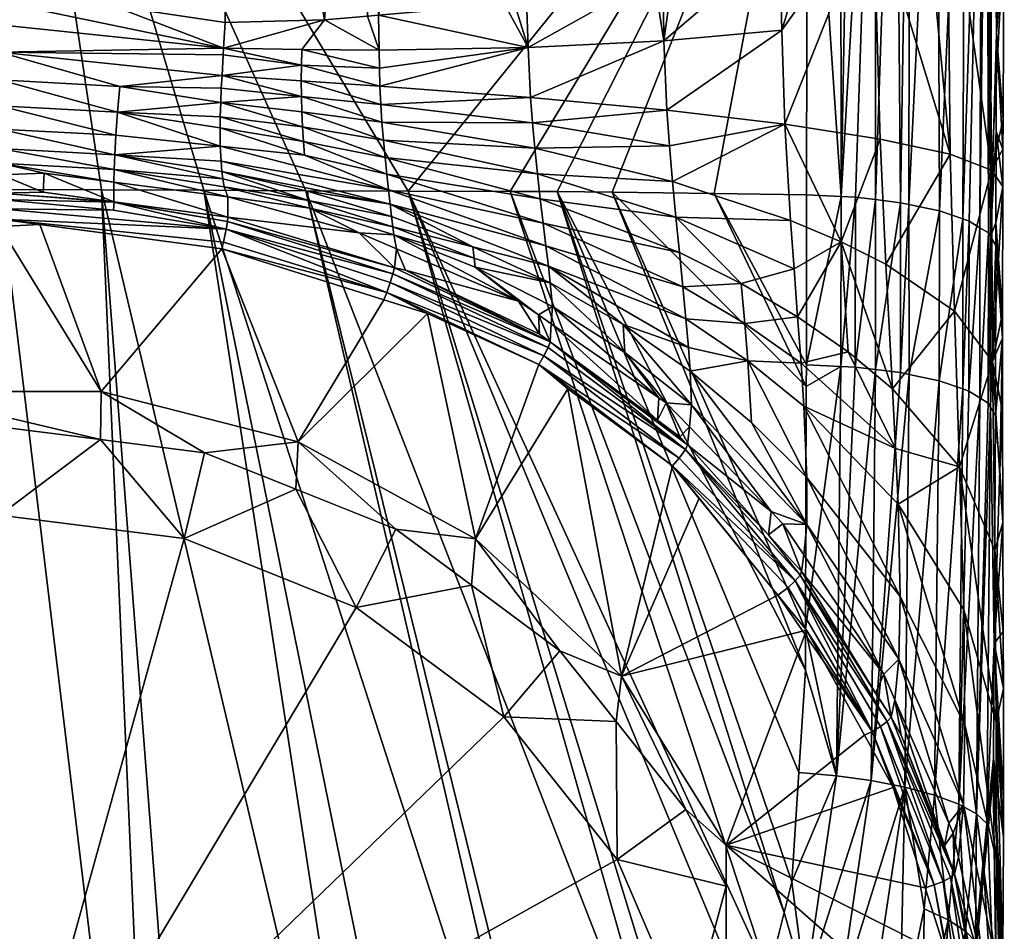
# Model space of a CAD drawing. Extents: x -0.027 to 0.027, y -0.227 to 0.027.
# Tile 6 of 84: x 0 to 0.015, y -0.209 to -0.195. Entities that reach past the tile are written whole.
import ezdxf

# ---------------------------------------------------------------- set-up
doc = ezdxf.new("R2010")
doc.units = 0
doc.layers.add('mesh', color=7, linetype='CONTINUOUS')

msp = doc.modelspace()

# ---------------------------------------------------------------- meshes
at = {"layer": 'mesh'}
mesh = msp.add_polyface(dxfattribs=at)
corners = [(0.015102, -0.192777, 0.174529), (0.015099, -0.189896, 0.173847), (0.015113, -0.189965, 0.17365), (0.015113, -0.188581, 0.173151), (0.01516, -0.190697, 0.171539), (0.015209, -0.191443, 0.169391), (0.015209, -0.186271, 0.167376), (0.015033, -0.187089, 0.165398), (0.013336, -0.188763, 0.161344), (0.013992, -0.193216, 0.164299), (0.014419, -0.187941, 0.163334), (0.011811, -0.184866, 0.1575), (0.011811, -0.1895, 0.159559), (0.014922, -0.192343, 0.166807), (0.015113, -0.185044, 0.171716), (0.013766, -0.198183, 0.178673), (0.01378, -0.189167, 0.175922), (0.014191, -0.18927, 0.175629), (0.01326, -0.189071, 0.176197), (0.012737, -0.198063, 0.179116), (0.012899, -0.18902, 0.176341), (0.013563, -0.189113, 0.176076), (0.013261, -0.198111, 0.178941), (0.01364, -0.198157, 0.178772), (0.015029, -0.189791, 0.174145), (0.01273, -0.18901, 0.176369), (0.012228, -0.190509, 0.176978), (0.012228, -0.188981, 0.176453), (0.014968, -0.198615, 0.177061), (0.014943, -0.189662, 0.174512), (0.014839, -0.198535, 0.177361), (0.014872, -0.189614, 0.174649), (0.01458, -0.198402, 0.177858), (0.014615, -0.189441, 0.175141), (0.014226, -0.19828, 0.178315), (0.012228, -0.187797, 0.175989), (0.015049, -0.184472, 0.17212), (0.01461, -0.18407, 0.173099), (0.014883, -0.184267, 0.17262), (0.013268, -0.18364, 0.174145), (0.01378, -0.183748, 0.173883), (0.014345, -0.192884, 0.165251), (0.014975, -0.192176, 0.167285), (0.013226, -0.193597, 0.163203), (0.011807, -0.194209, 0.161447), (0.012291, -0.194063, 0.161865)]
mesh.append_faces([[corners[k] for k in face] for face in [(0, 1, 2, 2), (1, 3, 2, 2), (0, 4, 5, 5), (2, 4, 0, 0), (5, 6, 7, 7), (8, 9, 10, 10), (11, 12, 8, 8), (7, 10, 13, 13), (4, 2, 3, 3), (6, 5, 4, 4), (3, 14, 4, 4), (15, 16, 17, 17), (18, 19, 20, 20), (21, 22, 18, 18), (16, 23, 21, 21), (0, 24, 1, 1), (25, 26, 27, 27), (25, 19, 26, 26), (28, 29, 24, 24), (30, 31, 29, 29), (32, 33, 31, 31), (34, 17, 33, 33), (25, 27, 35, 35), (1, 24, 3, 3), (24, 36, 3, 3), (29, 36, 24, 24), (37, 33, 17, 17), (38, 31, 33, 33), (39, 20, 25, 25), (39, 18, 20, 20), (40, 21, 18, 18), (40, 16, 21, 21), (10, 41, 13, 13), (10, 9, 41, 41), (7, 42, 5, 5), (13, 42, 7, 7), (12, 43, 8, 8), (44, 45, 12, 12)]])
mesh = msp.add_polyface(dxfattribs=at)
corners = [(0.003414, -0.186439, 0.154228), (0.001716, -0.195176, 0.157837), (0.003414, -0.195429, 0.157945), (0.003414, -0.184233, 0.153026), (0.005749, -0.19612, 0.15843), (0.005747, -0.195848, 0.158364), (0.004574, -0.195841, 0.158154), (0.004917, -0.19539, 0.158055), (0.004571, -0.196552, 0.158212), (0.00577, -0.196669, 0.158491), (0.004568, -0.196315, 0.158217), (0.00457, -0.196076, 0.158198), (0.005586, -0.186337, 0.15444), (0.001787, -0.196789, 0.157731), (0, -0.1963, 0.157843), (0, -0.196692, 0.157688), (0.001821, -0.1964, 0.157887), (0, -0.195881, 0.157912), (0.003091, -0.197969, 0.179484), (0.001545, -0.197963, 0.179508), (0, -0.187662, 0.176377), (0.004637, -0.197975, 0.179459), (0.006183, -0.197981, 0.179434), (0.012228, -0.190509, 0.176978), (0.000001, -0.183886, 0.152988), (-0.000515, -0.1951, 0.157803), (-0.000001, -0.195118, 0.15781), (0.003368, -0.196232, 0.158045), (0.003357, -0.196424, 0.158038), (0.003391, -0.195817, 0.158032), (0.003385, -0.195921, 0.158056), (0.003349, -0.196641, 0.157978), (0, -0.195464, 0.157893), (0, -0.197957, 0.179533)]
mesh.append_faces([[corners[k] for k in face] for face in [(0, 1, 2, 2), (0, 3, 1, 1), (4, 5, 6, 6), (5, 7, 6, 6), (8, 9, 10, 10), (11, 4, 6, 6), (0, 7, 12, 12), (2, 7, 0, 0), (13, 14, 15, 15), (16, 14, 13, 13), (16, 17, 14, 14), (18, 19, 20, 20), (20, 21, 18, 18), (20, 22, 21, 21), (23, 22, 20, 20), (24, 25, 26, 26), (24, 26, 1, 1), (27, 28, 8, 8), (29, 30, 11, 11), (7, 2, 29, 29), (6, 7, 29, 29), (31, 8, 28, 28), (8, 10, 27, 27), (11, 6, 29, 29), (11, 27, 10, 10), (30, 27, 11, 11), (16, 28, 27, 27), (16, 31, 28, 28), (13, 31, 16, 16), (29, 32, 17, 17), (17, 30, 29, 29), (27, 30, 17, 17), (29, 26, 32, 32), (29, 1, 26, 26), (2, 1, 29, 29), (26, 25, 32, 32), (16, 27, 17, 17), (20, 19, 33, 33)]])
mesh = msp.add_polyface(dxfattribs=at)
corners = [(0.010057, -0.195706, 0.160288), (0.009906, -0.194745, 0.159909), (0.008002, -0.195809, 0.159117), (0.010043, -0.19472, 0.15998), (0.010198, -0.194692, 0.16006), (0.005747, -0.195848, 0.158364), (0.005749, -0.19612, 0.15843), (0.005735, -0.195318, 0.158261), (0.007646, -0.195151, 0.158743), (0.007791, -0.195125, 0.158817), (0.007976, -0.195091, 0.158913), (0.005571, -0.195333, 0.15822), (0.004917, -0.19539, 0.158055), (0.005757, -0.196394, 0.158472), (0.00457, -0.196076, 0.158198), (0.008036, -0.196565, 0.159305), (0.010102, -0.196758, 0.160544), (0.01184, -0.195547, 0.161825), (0.00577, -0.196669, 0.158491), (0.004568, -0.196315, 0.158217), (0.0078, -0.186045, 0.155049), (0.009923, -0.18555, 0.156077), (0.011811, -0.1895, 0.159559), (0.005586, -0.186337, 0.15444), (0, -0.187662, 0.176377), (0.012228, -0.188981, 0.176453), (0.012228, -0.190509, 0.176978), (0.012228, -0.187797, 0.175989), (0.007729, -0.197987, 0.17941), (0.006183, -0.197981, 0.179434), (0.008441, -0.19799, 0.179399), (0.009274, -0.198, 0.179357), (0.010818, -0.198019, 0.17928), (0.011807, -0.194209, 0.161447)]
mesh.append_faces([[corners[k] for k in face] for face in [(0, 1, 2, 2), (0, 3, 1, 1), (4, 3, 0, 0), (2, 5, 6, 6), (2, 7, 5, 5), (8, 7, 2, 2), (2, 9, 8, 8), (2, 10, 9, 9), (1, 10, 2, 2), (5, 11, 12, 12), (7, 11, 5, 5), (13, 6, 14, 14), (13, 2, 6, 6), (15, 2, 13, 13), (15, 0, 2, 2), (16, 0, 15, 15), (16, 17, 0, 0), (13, 18, 15, 15), (13, 19, 18, 18), (14, 19, 13, 13), (20, 9, 10, 10), (21, 1, 3, 3), (21, 10, 1, 1), (21, 20, 10, 10), (21, 4, 22, 22), (3, 4, 21, 21), (20, 8, 9, 9), (20, 7, 8, 8), (23, 7, 20, 20), (23, 11, 7, 7), (12, 11, 23, 23), (24, 25, 26, 26), (24, 27, 25, 25), (26, 28, 29, 29), (30, 28, 26, 26), (26, 31, 30, 30), (26, 32, 31, 31), (4, 0, 33, 33)]])
mesh = msp.add_polyface(dxfattribs=at)
corners = [(0.015014, -0.197665, 0.168585), (0.015191, -0.196897, 0.170792), (0.015204, -0.194125, 0.170202), (0.011885, -0.196971, 0.162144), (0.01184, -0.195547, 0.161825), (0.010102, -0.196758, 0.160544), (0.013563, -0.189113, 0.176076), (0.01364, -0.198157, 0.178772), (0.013261, -0.198111, 0.178941), (0.012737, -0.198063, 0.179116), (0.012216, -0.198037, 0.17921), (0.012228, -0.190509, 0.176978), (0.014839, -0.198535, 0.177361), (0.014943, -0.189662, 0.174512), (0.014968, -0.198615, 0.177061), (0.014226, -0.19828, 0.178315), (0.014615, -0.189441, 0.175141), (0.01458, -0.198402, 0.177858), (0.015092, -0.195599, 0.17541), (0.015102, -0.192777, 0.174529), (0.015206, -0.193665, 0.170104), (0.015209, -0.191443, 0.169391), (0.010818, -0.198019, 0.17928), (0.014975, -0.192176, 0.167285), (0.014922, -0.192343, 0.166807), (0.014345, -0.192884, 0.165251), (0.014391, -0.197423, 0.166219), (0.012291, -0.194063, 0.161865), (0.013226, -0.193597, 0.163203), (0.011807, -0.194209, 0.161447), (0.010057, -0.195706, 0.160288), (0.013331, -0.197193, 0.164053), (0.013992, -0.193216, 0.164299), (0.013766, -0.198183, 0.178673), (0.014191, -0.18927, 0.175629), (0.01378, -0.189167, 0.175922), (0.01326, -0.189071, 0.176197), (0.012956, -0.198074, 0.179076), (0.015029, -0.189791, 0.174145), (0.015001, -0.198671, 0.176849), (0.01273, -0.18901, 0.176369), (0.012899, -0.18902, 0.176341), (0.014678, -0.198436, 0.177733), (0.014872, -0.189614, 0.174649), (0.011811, -0.1895, 0.159559), (0.010198, -0.194692, 0.16006), (0.013336, -0.188763, 0.161344)]
mesh.append_faces([[corners[k] for k in face] for face in [(0, 1, 2, 2), (3, 4, 5, 5), (6, 7, 8, 8), (9, 10, 11, 11), (12, 13, 14, 14), (15, 16, 17, 17), (18, 2, 1, 1), (19, 2, 18, 18), (19, 20, 2, 2), (19, 21, 20, 20), (10, 22, 11, 11), (0, 23, 24, 24), (23, 20, 21, 21), (23, 2, 20, 20), (0, 2, 23, 23), (25, 0, 24, 24), (25, 26, 0, 0), (27, 4, 28, 28), (27, 29, 4, 4), (29, 30, 4, 4), (3, 28, 4, 4), (31, 28, 3, 3), (26, 28, 31, 31), (26, 32, 28, 28), (25, 32, 26, 26), (33, 34, 15, 15), (7, 35, 33, 33), (36, 37, 9, 9), (36, 8, 37, 37), (18, 38, 19, 19), (39, 38, 18, 18), (14, 38, 39, 39), (40, 41, 9, 9), (42, 43, 12, 12), (17, 43, 42, 42), (44, 45, 29, 29), (46, 28, 32, 32), (44, 27, 28, 28)]])
mesh = msp.add_polyface(dxfattribs=at)
corners = [(0.014222, -0.200851, 0.179011), (0.014226, -0.19828, 0.178315), (0.01458, -0.198402, 0.177858), (0.014839, -0.198535, 0.177361), (0.014674, -0.201007, 0.178432), (0.014678, -0.198436, 0.177733), (0.013261, -0.198111, 0.178941), (0.012953, -0.200646, 0.179767), (0.012956, -0.198074, 0.179076), (0.012737, -0.198063, 0.179116), (0.012213, -0.200611, 0.179897), (0.012216, -0.198037, 0.17921), (0.015001, -0.198671, 0.176849), (0.014965, -0.201189, 0.177762), (0.014968, -0.198615, 0.177061), (0.013766, -0.198183, 0.178673), (0.013637, -0.200728, 0.179466), (0.01364, -0.198157, 0.178772), (0.015014, -0.197665, 0.168585), (0.015187, -0.197911, 0.170927), (0.015189, -0.197345, 0.170887), (0.015032, -0.200561, 0.168691), (0.015182, -0.199827, 0.171064), (0.015191, -0.196897, 0.170792), (0.012741, -0.198751, 0.163195), (0.012027, -0.199159, 0.162245), (0.012081, -0.199884, 0.162134), (0.011974, -0.198428, 0.162275), (0.011885, -0.196971, 0.162144), (0.012846, -0.200416, 0.163011), (0.013516, -0.200973, 0.16395), (0.014455, -0.199799, 0.166338), (0.014391, -0.197423, 0.166219), (0.013417, -0.199087, 0.164183), (0.013331, -0.197193, 0.164053), (0.015081, -0.198463, 0.176248), (0.015086, -0.197078, 0.175872), (0.01508, -0.198806, 0.176341), (0.015092, -0.195599, 0.17541), (0.015181, -0.200209, 0.171092), (0.014583, -0.200976, 0.178549), (0.014839, -0.20111, 0.178051), (0.013261, -0.200683, 0.179631), (0.012734, -0.200635, 0.179805), (0.014999, -0.201249, 0.177539), (0.013767, -0.200755, 0.179364)]
mesh.append_faces([[corners[k] for k in face] for face in [(0, 1, 2, 2), (3, 4, 5, 5), (6, 7, 8, 8), (9, 10, 11, 11), (12, 13, 14, 14), (15, 16, 17, 17), (18, 19, 20, 20), (21, 22, 19, 19), (20, 23, 18, 18), (24, 25, 26, 26), (24, 27, 25, 25), (28, 27, 24, 24), (29, 30, 24, 24), (18, 21, 19, 19), (18, 31, 21, 21), (32, 31, 18, 18), (32, 33, 31, 31), (34, 33, 32, 32), (24, 34, 28, 28), (24, 33, 34, 34), (30, 33, 24, 24), (35, 12, 36, 36), (35, 37, 12, 12), (12, 38, 36, 36), (39, 37, 35, 35), (35, 22, 39, 39), (35, 19, 22, 22), (36, 19, 35, 35), (36, 20, 19, 19), (38, 20, 36, 36), (38, 23, 20, 20), (5, 40, 2, 2), (14, 41, 3, 3), (17, 42, 6, 6), (8, 43, 9, 9), (7, 43, 8, 8), (37, 44, 12, 12), (1, 45, 15, 15), (0, 45, 1, 1)]])
mesh = msp.add_polyface(dxfattribs=at)
corners = [(0.0046, -0.19723, 0.158059), (0.004587, -0.19701, 0.158134), (0.003342, -0.196859, 0.157918), (0.003457, -0.198067, 0.156612), (0.001737, -0.197653, 0.15684), (0.001731, -0.197845, 0.156508), (0.003382, -0.197796, 0.157149), (0.001744, -0.197432, 0.157193), (0, -0.197561, 0.156796), (0.000678, -0.19771, 0.156444), (0, -0.197338, 0.15715), (0, -0.197042, 0.157454), (0.001761, -0.197137, 0.157497), (0, -0.196692, 0.157688), (0.001787, -0.196789, 0.157731), (0.003341, -0.197025, 0.157827), (0.003349, -0.196641, 0.157978), (0.003341, -0.197301, 0.157675), (0.004615, -0.19744, 0.15796), (0.005914, -0.198178, 0.157991), (0.003353, -0.197528, 0.157465), (0.003364, -0.197686, 0.157309), (0.005889, -0.197963, 0.15816), (0.004679, -0.198125, 0.157331), (0.003402, -0.197919, 0.156964), (0.004664, -0.197983, 0.15752), (0.004577, -0.196783, 0.158185), (0.004571, -0.196552, 0.158212), (0.001731, -0.198144, 0.155404), (0.000023, -0.197735, 0.156456), (0.000661, -0.198, 0.155368), (0, -0.198012, 0.155297), (-0.00174, -0.197801, 0.156488)]
mesh.append_faces([[corners[k] for k in face] for face in [(0, 1, 2, 2), (3, 4, 5, 5), (4, 6, 7, 7), (8, 9, 5, 5), (4, 8, 5, 5), (4, 10, 8, 8), (7, 10, 4, 4), (7, 11, 10, 10), (12, 11, 7, 7), (12, 13, 11, 11), (14, 13, 12, 12), (2, 15, 0, 0), (16, 2, 1, 1), (15, 17, 18, 18), (18, 0, 15, 15), (19, 20, 21, 21), (22, 17, 20, 20), (23, 6, 24, 24), (23, 21, 6, 6), (23, 25, 21, 21), (16, 26, 27, 27), (1, 26, 16, 16), (9, 28, 5, 5), (29, 30, 9, 9), (29, 31, 30, 30), (32, 31, 29, 29), (3, 24, 4, 4), (4, 24, 6, 6), (7, 17, 12, 12), (7, 20, 17, 17), (21, 20, 7, 7), (6, 21, 7, 7), (12, 17, 14, 14), (14, 15, 2, 2), (17, 15, 14, 14), (2, 16, 14, 14), (32, 29, 8, 8), (8, 29, 9, 9)]])
mesh = msp.add_polyface(dxfattribs=at)
corners = [(0.004697, -0.198241, 0.157125), (0.005446, -0.198615, 0.156759), (0.005968, -0.198643, 0.157315), (0.003457, -0.198067, 0.156612), (0.005914, -0.198178, 0.157991), (0.008271, -0.198812, 0.159039), (0.005889, -0.197963, 0.15816), (0.008308, -0.199118, 0.158804), (0.004615, -0.19744, 0.15796), (0.005862, -0.197726, 0.158293), (0.0046, -0.19723, 0.158059), (0.008229, -0.198468, 0.159212), (0.003353, -0.197528, 0.157465), (0.005935, -0.198365, 0.15779), (0.005952, -0.198521, 0.157563), (0.007164, -0.198825, 0.158123), (0.004679, -0.198125, 0.157331), (0.007184, -0.198998, 0.157846), (0.004664, -0.197983, 0.15752), (0.004571, -0.196552, 0.158212), (0.004577, -0.196783, 0.158185), (0.005788, -0.19694, 0.158485), (0.005836, -0.197473, 0.15839), (0.004587, -0.19701, 0.158134), (0.008185, -0.1981, 0.159322), (0.00577, -0.196669, 0.158491), (0.008065, -0.196948, 0.159362), (0.008101, -0.197333, 0.159388), (0.00581, -0.197209, 0.158453), (0.008141, -0.197718, 0.159377), (0.008036, -0.196565, 0.159305), (0.003457, -0.198377, 0.155464), (0.005976, -0.199142, 0.155589), (0.006009, -0.198856, 0.156823), (0.003341, -0.197301, 0.157675), (0.003364, -0.197686, 0.157309)]
mesh.append_faces([[corners[k] for k in face] for face in [(0, 1, 2, 2), (0, 3, 1, 1), (4, 5, 6, 6), (4, 7, 5, 5), (8, 9, 10, 10), (6, 9, 8, 8), (6, 11, 9, 9), (5, 11, 6, 6), (6, 12, 4, 4), (13, 14, 15, 15), (13, 16, 14, 14), (0, 14, 16, 16), (2, 14, 0, 0), (2, 17, 14, 14), (13, 18, 16, 16), (13, 4, 18, 18), (15, 4, 13, 13), (15, 7, 4, 4), (19, 20, 21, 21), (10, 22, 23, 23), (9, 22, 10, 10), (9, 24, 22, 22), (11, 24, 9, 9), (21, 25, 19, 19), (21, 26, 25, 25), (27, 26, 21, 21), (28, 21, 20, 20), (28, 27, 21, 21), (29, 27, 28, 28), (23, 28, 20, 20), (22, 28, 23, 23), (22, 29, 28, 28), (24, 29, 22, 22), (30, 25, 26, 26), (1, 31, 32, 32), (1, 33, 2, 2), (8, 34, 6, 6), (4, 35, 18, 18)]])
mesh = msp.add_polyface(dxfattribs=at)
corners = [(0.00837, -0.199728, 0.157824), (0.008156, -0.199854, 0.157087), (0.008352, -0.199989, 0.157122), (0.009466, -0.200425, 0.158145), (0.008337, -0.199372, 0.158514), (0.008271, -0.198812, 0.159039), (0.010343, -0.199431, 0.160429), (0.008229, -0.198468, 0.159212), (0.01039, -0.199915, 0.16019), (0.008308, -0.199118, 0.158804), (0.010428, -0.200347, 0.159865), (0.009438, -0.200001, 0.158961), (0.010291, -0.198912, 0.160579), (0.008185, -0.1981, 0.159322), (0.008101, -0.197333, 0.159388), (0.010141, -0.197294, 0.160624), (0.008065, -0.196948, 0.159362), (0.010187, -0.197834, 0.160662), (0.008141, -0.197718, 0.159377), (0.010238, -0.198376, 0.160651), (0.011228, -0.199381, 0.161321), (0.01128, -0.199986, 0.161143), (0.011326, -0.200552, 0.160862), (0.012081, -0.199884, 0.162134), (0.012027, -0.199159, 0.162245), (0.011974, -0.198428, 0.162275), (0.011885, -0.196971, 0.162144), (0.010102, -0.196758, 0.160544), (0.008036, -0.196565, 0.159305), (0.009274, -0.198, 0.179357), (0.0122, -0.205233, 0.181156), (0.008441, -0.19799, 0.179399), (0.010818, -0.198019, 0.17928), (0.012212, -0.20094, 0.179986), (0.012213, -0.200611, 0.179897), (0.012216, -0.198037, 0.17921), (0.008334, -0.200262, 0.155884), (0.008175, -0.200145, 0.155928)]
mesh.append_faces([[corners[k] for k in face] for face in [(0, 1, 2, 2), (0, 3, 4, 4), (5, 6, 7, 7), (5, 8, 6, 6), (9, 8, 5, 5), (9, 10, 8, 8), (11, 10, 9, 9), (4, 11, 9, 9), (3, 11, 4, 4), (7, 12, 13, 13), (6, 12, 7, 7), (14, 15, 16, 16), (17, 15, 14, 14), (18, 17, 14, 14), (19, 17, 18, 18), (13, 19, 18, 18), (12, 19, 13, 13), (12, 20, 19, 19), (6, 20, 12, 12), (6, 21, 20, 20), (8, 21, 6, 6), (8, 22, 21, 21), (23, 20, 21, 21), (24, 20, 23, 23), (24, 19, 20, 20), (25, 19, 24, 24), (25, 17, 19, 19), (26, 17, 25, 25), (26, 15, 17, 17), (27, 15, 26, 26), (27, 16, 15, 15), (28, 16, 27, 27), (29, 30, 31, 31), (32, 33, 29, 29), (32, 34, 33, 33), (35, 34, 32, 32), (36, 1, 37, 37), (36, 2, 1, 1)]])
mesh = msp.add_polyface(dxfattribs=at)
corners = [(0.004522, -0.201774, 0.15596), (0.003104, -0.201941, 0.15351), (0.004483, -0.202493, 0.153659), (0.00154, -0.201013, 0.155762), (0.001526, -0.201741, 0.153456), (-0.001544, -0.201012, 0.155768), (-0.000002, -0.201547, 0.153403), (-0.000002, -0.202886, 0.153047), (0.002793, -0.203241, 0.153143), (-0.001531, -0.201741, 0.153456), (0.000001, -0.198515, 0.155094), (0.00061, -0.198488, 0.155085), (0.003457, -0.198067, 0.156612), (0.003457, -0.198377, 0.155464), (0.005446, -0.198615, 0.156759), (0.001731, -0.197845, 0.156508), (0.003429, -0.19856, 0.15522), (0.005954, -0.199232, 0.155462), (0.003449, -0.198444, 0.155331), (0.005976, -0.199142, 0.155589), (0.003364, -0.198857, 0.155179), (0.005819, -0.199628, 0.155381), (-0.000001, -0.198405, 0.155071), (-0.001702, -0.198499, 0.1551), (0, -0.198012, 0.155297), (0.001731, -0.198144, 0.155404), (0.000661, -0.198, 0.155368), (0.001725, -0.19827, 0.155146), (0, -0.198107, 0.155171), (-0.000001, -0.198249, 0.15509), (0.001736, -0.19815, 0.155254), (0.003388, -0.198756, 0.155166), (0.003402, -0.197919, 0.156964), (0.004697, -0.198241, 0.157125), (0.004679, -0.198125, 0.157331), (0.000678, -0.19771, 0.156444)]
mesh.append_faces([[corners[k] for k in face] for face in [(0, 1, 2, 2), (3, 1, 0, 0), (3, 4, 1, 1), (5, 4, 3, 3), (5, 6, 4, 4), (4, 6, 7, 7), (8, 1, 4, 4), (8, 2, 1, 1), (6, 9, 7, 7), (5, 3, 10, 10), (3, 11, 10, 10), (12, 13, 14, 14), (15, 13, 12, 12), (16, 17, 18, 18), (19, 13, 18, 18), (3, 20, 11, 11), (0, 20, 3, 3), (0, 21, 20, 20), (22, 10, 11, 11), (22, 23, 10, 10), (24, 25, 26, 26), (13, 25, 18, 18), (27, 28, 29, 29), (30, 28, 27, 27), (30, 24, 28, 28), (30, 25, 24, 24), (18, 25, 30, 30), (20, 22, 11, 11), (31, 22, 20, 20), (16, 22, 31, 31), (16, 29, 22, 22), (16, 27, 29, 29), (16, 30, 27, 27), (18, 30, 16, 16), (32, 12, 33, 33), (33, 34, 32, 32), (15, 25, 13, 13), (35, 26, 25, 25)]])
mesh = msp.add_polyface(dxfattribs=at)
corners = [(0.009412, -0.205324, 0.156905), (0.009332, -0.206008, 0.154607), (0.01039, -0.207339, 0.154966), (0.008483, -0.20494, 0.154319), (0.007205, -0.203243, 0.15635), (0.007143, -0.203947, 0.154051), (0.005998, -0.203099, 0.153822), (0.004522, -0.201774, 0.15596), (0.004483, -0.202493, 0.153659), (0.002793, -0.203241, 0.153143), (0.001526, -0.201741, 0.153456), (-0.000002, -0.202886, 0.153047), (0.005398, -0.204283, 0.153424), (0.007635, -0.20594, 0.153871), (0.009351, -0.208099, 0.154454), (-0.000002, -0.213313, 0.15586), (0.01043, -0.210614, 0.155132), (0.010798, -0.213313, 0.15586), (0.01043, -0.216012, 0.156589), (0.008601, -0.200972, 0.155737), (0.01037, -0.212685, 0.183148), (0.006183, -0.197981, 0.179434), (0.010577, -0.212289, 0.183042), (0.008764, -0.214681, 0.183679), (0.004637, -0.197975, 0.179459), (0.011443, -0.210633, 0.1826), (0.009223, -0.215705, 0.183712), (0.008855, -0.215297, 0.183777), (0.010809, -0.212968, 0.183141), (-0.000105, -0.218268, 0.184634), (0, -0.197957, 0.179533), (-0.000001, -0.218258, 0.184631), (-0.00231, -0.218035, 0.184573), (0.002423, -0.218028, 0.18457), (0.001545, -0.197963, 0.179508), (0.003074, -0.217838, 0.18452), (0.005972, -0.216686, 0.184213), (0.003091, -0.197969, 0.179484), (0.006815, -0.216255, 0.184098), (0.008545, -0.214858, 0.183726)]
mesh.append_faces([[corners[k] for k in face] for face in [(0, 1, 2, 2), (0, 3, 1, 1), (4, 3, 0, 0), (4, 5, 3, 3), (4, 6, 5, 5), (7, 6, 4, 4), (7, 8, 6, 6), (9, 10, 11, 11), (12, 8, 9, 9), (12, 6, 8, 8), (12, 5, 6, 6), (13, 5, 12, 12), (13, 3, 5, 5), (13, 1, 3, 3), (14, 1, 13, 13), (14, 2, 1, 1), (9, 11, 15, 15), (15, 16, 14, 14), (15, 17, 16, 16), (18, 17, 15, 15), (15, 12, 9, 9), (15, 13, 12, 12), (14, 13, 15, 15), (0, 19, 4, 4), (20, 21, 22, 22), (23, 24, 20, 20), (21, 25, 22, 22), (26, 27, 28, 28), (29, 30, 31, 31), (29, 32, 30, 30), (33, 34, 35, 35), (33, 30, 34, 34), (31, 30, 33, 33), (36, 34, 37, 37), (35, 34, 36, 36), (38, 37, 39, 39), (38, 36, 37, 37), (23, 39, 24, 24)]])
mesh = msp.add_polyface(dxfattribs=at)
corners = [(0.004522, -0.201774, 0.15596), (0.006478, -0.199835, 0.155436), (0.005819, -0.199628, 0.155381), (0.007205, -0.203243, 0.15635), (0.007199, -0.199132, 0.157546), (0.008156, -0.199854, 0.157087), (0.00837, -0.199728, 0.157824), (0.007855, -0.199646, 0.157033), (0.005968, -0.198643, 0.157315), (0.007164, -0.198825, 0.158123), (0.007184, -0.198998, 0.157846), (0.008337, -0.199372, 0.158514), (0.005952, -0.198521, 0.157563), (0.008308, -0.199118, 0.158804), (0.01037, -0.212685, 0.183148), (0.004637, -0.197975, 0.179459), (0.006183, -0.197981, 0.179434), (0.007729, -0.197987, 0.17941), (0.011641, -0.209846, 0.182391), (0.008334, -0.200262, 0.155884), (0.006147, -0.199176, 0.155673), (0.005976, -0.199142, 0.155589), (0.008175, -0.200145, 0.155928), (0.008163, -0.200607, 0.155647), (0.00586, -0.199514, 0.155357), (0.003364, -0.198857, 0.155179), (0.003429, -0.19856, 0.15522), (0.003388, -0.198756, 0.155166), (0.008241, -0.200473, 0.155671), (0.005913, -0.199367, 0.155378), (0.005954, -0.199232, 0.155462), (0.008302, -0.200348, 0.155756), (0.003449, -0.198444, 0.155331), (0.008601, -0.200972, 0.155737), (0.006009, -0.198856, 0.156823), (0.005446, -0.198615, 0.156759), (0.008545, -0.214858, 0.183726), (0.003091, -0.197969, 0.179484)]
mesh.append_faces([[corners[k] for k in face] for face in [(0, 1, 2, 2), (3, 1, 0, 0), (4, 5, 6, 6), (4, 7, 5, 5), (8, 7, 4, 4), (9, 10, 11, 11), (9, 12, 10, 10), (4, 10, 8, 8), (4, 11, 10, 10), (6, 11, 4, 4), (11, 13, 9, 9), (14, 15, 16, 16), (17, 18, 16, 16), (19, 20, 21, 21), (19, 22, 20, 20), (23, 24, 1, 1), (24, 2, 1, 1), (24, 25, 2, 2), (26, 27, 24, 24), (27, 25, 24, 24), (28, 24, 23, 23), (29, 24, 28, 28), (29, 26, 24, 24), (19, 30, 31, 31), (21, 30, 19, 19), (21, 32, 30, 30), (31, 29, 28, 28), (30, 29, 31, 31), (30, 26, 29, 29), (3, 23, 1, 1), (33, 23, 3, 3), (7, 22, 5, 5), (7, 20, 22, 22), (34, 20, 7, 7), (34, 21, 20, 20), (35, 21, 34, 34), (8, 34, 7, 7), (36, 37, 15, 15)]])
mesh = msp.add_polyface(dxfattribs=at)
corners = [(0.01039, -0.207339, 0.154966), (0.010998, -0.208502, 0.15528), (0.010998, -0.207879, 0.157588), (0.009412, -0.205324, 0.156905), (0.009351, -0.208099, 0.154454), (0.01043, -0.210614, 0.155132), (0.010998, -0.21028, 0.155537), (0.010998, -0.213283, 0.155972), (0.010798, -0.213313, 0.15586), (0.010998, -0.216097, 0.157107), (0.012215, -0.204626, 0.156712), (0.01222, -0.203027, 0.159345), (0.010474, -0.201215, 0.158508), (0.01168, -0.202831, 0.157866), (0.006183, -0.197981, 0.179434), (0.011641, -0.209846, 0.182391), (0.011443, -0.210633, 0.1826), (0.007729, -0.197987, 0.17941), (0.011879, -0.208898, 0.182139), (0.008441, -0.19799, 0.179399), (0.011995, -0.208435, 0.182015), (0.012101, -0.206782, 0.181572), (0.0122, -0.205233, 0.181156), (0.009274, -0.198, 0.179357), (0.012202, -0.204613, 0.180987), (0.011638, -0.203182, 0.156729), (0.010382, -0.201891, 0.1562), (0.012117, -0.203796, 0.156742), (0.010413, -0.201822, 0.156333), (0.010187, -0.20214, 0.156054), (0.010588, -0.20263, 0.156179), (0.011782, -0.204095, 0.15657), (0.011935, -0.203979, 0.156566), (0.012044, -0.203881, 0.156629), (0.010288, -0.202024, 0.156083), (0.008855, -0.215297, 0.183777), (0.01037, -0.212685, 0.183148), (0.010809, -0.212968, 0.183141), (0.009223, -0.215705, 0.183712), (0.010928, -0.213045, 0.183139), (0.011251, -0.213278, 0.183041), (0.011981, -0.213854, 0.182632), (0.011105, -0.215224, 0.182908), (0.011661, -0.213592, 0.182847), (0.010577, -0.212289, 0.183042), (0.012708, -0.210198, 0.182242), (0.012201, -0.210015, 0.182368)]
mesh.append_faces([[corners[k] for k in face] for face in [(0, 1, 2, 2), (3, 0, 2, 2), (1, 4, 5, 5), (1, 0, 4, 4), (5, 6, 1, 1), (5, 7, 6, 6), (8, 7, 5, 5), (8, 9, 7, 7), (2, 1, 6, 6), (2, 7, 9, 9), (6, 7, 2, 2), (2, 10, 3, 3), (11, 12, 13, 13), (14, 15, 16, 16), (17, 18, 15, 15), (19, 20, 18, 18), (19, 21, 20, 20), (19, 22, 21, 21), (23, 24, 22, 22), (25, 26, 27, 27), (28, 26, 25, 25), (29, 30, 31, 31), (32, 29, 31, 31), (33, 29, 32, 32), (34, 29, 33, 33), (26, 34, 33, 33), (3, 30, 29, 29), (3, 31, 30, 30), (10, 31, 3, 3), (13, 28, 25, 25), (35, 36, 37, 37), (38, 39, 40, 40), (41, 42, 43, 43), (38, 37, 39, 39), (37, 36, 44, 44), (39, 45, 40, 40), (37, 46, 39, 39), (44, 16, 37, 37)]])
mesh = msp.add_polyface(dxfattribs=at)
corners = [(0.010091, -0.201187, 0.157436), (0.010297, -0.201699, 0.156338), (0.010443, -0.201551, 0.157531), (0.009959, -0.201449, 0.156272), (0.009979, -0.201109, 0.157416), (0.008352, -0.199989, 0.157122), (0.00837, -0.199728, 0.157824), (0.010474, -0.201215, 0.158508), (0.01168, -0.202831, 0.157866), (0.009466, -0.200425, 0.158145), (0.01222, -0.203027, 0.159345), (0.010454, -0.200707, 0.159463), (0.011382, -0.201483, 0.160016), (0.011326, -0.200552, 0.160862), (0.012221, -0.202316, 0.160615), (0.010428, -0.200347, 0.159865), (0.01039, -0.199915, 0.16019), (0.009438, -0.200001, 0.158961), (0.012175, -0.201236, 0.161592), (0.012132, -0.200583, 0.161921), (0.01128, -0.199986, 0.161143), (0.012081, -0.199884, 0.162134), (0.008441, -0.19799, 0.179399), (0.011879, -0.208898, 0.182139), (0.007729, -0.197987, 0.17941), (0.009274, -0.198, 0.179357), (0.012212, -0.20094, 0.179986), (0.012202, -0.204613, 0.180987), (0.010413, -0.201822, 0.156333), (0.008334, -0.200262, 0.155884), (0.010382, -0.201891, 0.1562), (0.008163, -0.200607, 0.155647), (0.008601, -0.200972, 0.155737), (0.010187, -0.20214, 0.156054), (0.010288, -0.202024, 0.156083), (0.008241, -0.200473, 0.155671), (0.008302, -0.200348, 0.155756), (0.009412, -0.205324, 0.156905)]
mesh.append_faces([[corners[k] for k in face] for face in [(0, 1, 2, 2), (0, 3, 1, 1), (4, 3, 0, 0), (4, 5, 3, 3), (6, 5, 4, 4), (7, 2, 8, 8), (7, 0, 2, 2), (4, 9, 6, 6), (10, 11, 7, 7), (12, 11, 10, 10), (12, 13, 11, 11), (14, 13, 12, 12), (15, 13, 16, 16), (15, 11, 13, 13), (17, 11, 15, 15), (17, 7, 11, 11), (9, 7, 17, 17), (9, 0, 7, 7), (4, 0, 9, 9), (18, 13, 14, 14), (19, 13, 18, 18), (19, 20, 13, 13), (21, 20, 19, 19), (22, 23, 24, 24), (25, 26, 27, 27), (28, 29, 30, 30), (28, 3, 29, 29), (28, 1, 3, 3), (31, 32, 33, 33), (34, 31, 33, 33), (35, 31, 34, 34), (29, 36, 30, 30), (30, 35, 34, 34), (36, 35, 30, 30), (37, 33, 32, 32), (3, 5, 29, 29), (2, 28, 8, 8), (2, 1, 28, 28)]])
mesh = msp.add_polyface(dxfattribs=at)
corners = [(0.011382, -0.201483, 0.160016), (0.01222, -0.203027, 0.159345), (0.012221, -0.202316, 0.160615), (0.015032, -0.200561, 0.168691), (0.015181, -0.200209, 0.171092), (0.015182, -0.199827, 0.171064), (0.015183, -0.201313, 0.170993), (0.015186, -0.202995, 0.170844), (0.012132, -0.200583, 0.161921), (0.012846, -0.200416, 0.163011), (0.012081, -0.199884, 0.162134), (0.013563, -0.201875, 0.163652), (0.012175, -0.201236, 0.161592), (0.0136, -0.202717, 0.16321), (0.01363, -0.204116, 0.161936), (0.012741, -0.198751, 0.163195), (0.013516, -0.200973, 0.16395), (0.014532, -0.202155, 0.165985), (0.014455, -0.199799, 0.166338), (0.013417, -0.199087, 0.164183), (0.015065, -0.203415, 0.168195), (0.015143, -0.202206, 0.173856), (0.015076, -0.201383, 0.177045), (0.01508, -0.198806, 0.176341), (0.015054, -0.204835, 0.17801), (0.014999, -0.201249, 0.177539), (0.012212, -0.20094, 0.179986), (0.012213, -0.200611, 0.179897), (0.012734, -0.200635, 0.179805), (0.012202, -0.204613, 0.180987), (0.012953, -0.200646, 0.179767), (0.012667, -0.206829, 0.181519), (0.013196, -0.206901, 0.181364), (0.013637, -0.200728, 0.179466), (0.013767, -0.200755, 0.179364), (0.013261, -0.200683, 0.179631), (0.01458, -0.198402, 0.177858), (0.014583, -0.200976, 0.178549), (0.014222, -0.200851, 0.179011), (0.014678, -0.198436, 0.177733), (0.014674, -0.201007, 0.178432), (0.014839, -0.198535, 0.177361), (0.014839, -0.20111, 0.178051), (0.013261, -0.198111, 0.178941), (0.012737, -0.198063, 0.179116), (0.014968, -0.198615, 0.177061), (0.014965, -0.201189, 0.177762), (0.015001, -0.198671, 0.176849), (0.01364, -0.198157, 0.178772), (0.013766, -0.198183, 0.178673)]
mesh.append_faces([[corners[k] for k in face] for face in [(0, 1, 2, 2), (3, 4, 5, 5), (3, 6, 4, 4), (7, 6, 3, 3), (8, 9, 10, 10), (8, 11, 9, 9), (12, 11, 8, 8), (12, 13, 11, 11), (14, 13, 12, 12), (9, 15, 10, 10), (11, 16, 9, 9), (11, 17, 16, 16), (13, 17, 11, 11), (16, 18, 19, 19), (17, 18, 16, 16), (17, 3, 18, 18), (20, 3, 17, 17), (20, 7, 3, 3), (6, 21, 4, 4), (6, 7, 21, 21), (4, 22, 23, 23), (21, 22, 4, 4), (22, 24, 25, 25), (26, 27, 28, 28), (28, 29, 26, 26), (30, 31, 28, 28), (32, 33, 34, 34), (32, 35, 33, 33), (36, 37, 38, 38), (39, 40, 37, 37), (41, 42, 40, 40), (43, 35, 30, 30), (44, 28, 27, 27), (45, 46, 42, 42), (47, 25, 46, 46), (22, 25, 23, 23), (48, 33, 35, 35), (49, 34, 33, 33)]])
mesh = msp.add_polyface(dxfattribs=at)
corners = [(0.010998, -0.207879, 0.157588), (0.013093, -0.206216, 0.157137), (0.012215, -0.204626, 0.156712), (0.01168, -0.202831, 0.157866), (0.011638, -0.203182, 0.156729), (0.011859, -0.203016, 0.157915), (0.012667, -0.206829, 0.181519), (0.0122, -0.205233, 0.181156), (0.012202, -0.204613, 0.180987), (0.012101, -0.206782, 0.181572), (0.011995, -0.208435, 0.182015), (0.012221, -0.202316, 0.160615), (0.01222, -0.203027, 0.159345), (0.013612, -0.205065, 0.160301), (0.012175, -0.203487, 0.158038), (0.01363, -0.204116, 0.161936), (0.012175, -0.201236, 0.161592), (0.013207, -0.206158, 0.157128), (0.013529, -0.207007, 0.157349), (0.010382, -0.201891, 0.1562), (0.012044, -0.203881, 0.156629), (0.012117, -0.203796, 0.156742), (0.012139, -0.203736, 0.156876), (0.011782, -0.204095, 0.15657), (0.011935, -0.203979, 0.156566), (0.014146, -0.208482, 0.157751), (0.01326, -0.205579, 0.157364), (0.013494, -0.205943, 0.157386), (0.013335, -0.206083, 0.157165), (0.013438, -0.206006, 0.157258), (0.013553, -0.20568, 0.158614), (0.013648, -0.206216, 0.157532), (0.013383, -0.205291, 0.158512), (0.013196, -0.206901, 0.181364), (0.013767, -0.200755, 0.179364), (0.013702, -0.207, 0.181104), (0.012734, -0.200635, 0.179805), (0.013261, -0.200683, 0.179631), (0.012953, -0.200646, 0.179767)]
mesh.append_faces([[corners[k] for k in face] for face in [(0, 1, 2, 2), (3, 4, 5, 5), (6, 7, 8, 8), (6, 9, 7, 7), (10, 9, 6, 6), (11, 12, 13, 13), (3, 5, 12, 12), (5, 14, 12, 12), (15, 11, 13, 13), (16, 11, 15, 15), (17, 1, 18, 18), (19, 20, 21, 21), (4, 21, 22, 22), (17, 2, 1, 1), (17, 23, 2, 2), (24, 23, 17, 17), (25, 17, 18, 18), (20, 24, 17, 17), (21, 26, 22, 22), (27, 26, 21, 21), (28, 20, 17, 17), (29, 20, 28, 28), (29, 21, 20, 20), (27, 21, 29, 29), (30, 27, 31, 31), (32, 27, 30, 30), (32, 26, 27, 27), (32, 22, 26, 26), (14, 22, 32, 32), (5, 22, 14, 14), (5, 4, 22, 22), (33, 34, 35, 35), (36, 6, 8, 8), (6, 37, 33, 33), (38, 37, 6, 6), (13, 32, 30, 30), (12, 32, 13, 13), (12, 14, 32, 32)]])
mesh = msp.add_polyface(dxfattribs=at)
corners = [(0.013553, -0.20568, 0.158614), (0.013648, -0.206216, 0.157532), (0.014303, -0.20789, 0.157978), (0.014367, -0.207545, 0.159107), (0.014944, -0.207553, 0.179306), (0.015044, -0.206569, 0.178494), (0.015042, -0.206864, 0.178577), (0.015054, -0.204835, 0.17801), (0.013702, -0.207, 0.181104), (0.014222, -0.200851, 0.179011), (0.014153, -0.207122, 0.180746), (0.015193, -0.204645, 0.170354), (0.015196, -0.205507, 0.170098), (0.015186, -0.202995, 0.170844), (0.015143, -0.202206, 0.173856), (0.015076, -0.201383, 0.177045), (0.015198, -0.207758, 0.168842), (0.015198, -0.207129, 0.169193), (0.013612, -0.205065, 0.160301), (0.015088, -0.20602, 0.166945), (0.015065, -0.203415, 0.168195), (0.014532, -0.202155, 0.165985), (0.014594, -0.20432, 0.165007), (0.01509, -0.208113, 0.164966), (0.01363, -0.204116, 0.161936), (0.014613, -0.206059, 0.163396), (0.0136, -0.202717, 0.16321), (0.014592, -0.207268, 0.161355), (0.014453, -0.208318, 0.158019), (0.013494, -0.205943, 0.157386), (0.013438, -0.206006, 0.157258), (0.014787, -0.207407, 0.179818), (0.014965, -0.201189, 0.177762), (0.014999, -0.201249, 0.177539), (0.014521, -0.20726, 0.180308), (0.014674, -0.201007, 0.178432), (0.014839, -0.20111, 0.178051), (0.014583, -0.200976, 0.178549), (0.013767, -0.200755, 0.179364)]
mesh.append_faces([[corners[k] for k in face] for face in [(0, 1, 2, 2), (2, 3, 0, 0), (4, 5, 6, 6), (7, 5, 4, 4), (8, 9, 10, 10), (11, 12, 7, 7), (7, 13, 11, 11), (7, 14, 13, 13), (15, 14, 7, 7), (7, 16, 5, 5), (7, 17, 16, 16), (12, 17, 7, 7), (18, 0, 3, 3), (19, 17, 12, 12), (20, 12, 11, 11), (20, 19, 12, 12), (21, 19, 20, 20), (19, 22, 23, 23), (21, 22, 19, 19), (24, 25, 26, 26), (27, 25, 24, 24), (26, 22, 21, 21), (25, 22, 26, 26), (25, 23, 22, 22), (11, 13, 20, 20), (27, 18, 3, 3), (24, 18, 27, 27), (28, 1, 29, 29), (30, 28, 29, 29), (31, 32, 33, 33), (34, 35, 36, 36), (34, 37, 35, 35), (10, 37, 34, 34), (9, 37, 10, 10), (31, 36, 32, 32), (31, 34, 36, 36), (33, 4, 31, 31), (33, 7, 4, 4), (38, 9, 8, 8)]])
mesh = msp.add_polyface(dxfattribs=at)
corners = [(0.014303, -0.20789, 0.157978), (0.014434, -0.207699, 0.159148), (0.014367, -0.207545, 0.159107), (0.014153, -0.207122, 0.180746), (0.014521, -0.20726, 0.180308), (0.014359, -0.209011, 0.180776), (0.014944, -0.207553, 0.179306), (0.015042, -0.206864, 0.178577), (0.014961, -0.207689, 0.178799), (0.014784, -0.209475, 0.179281), (0.014775, -0.209338, 0.179784), (0.0149, -0.208302, 0.178965), (0.014621, -0.209179, 0.180292), (0.014787, -0.207407, 0.179818), (0.013996, -0.208842, 0.181206), (0.013702, -0.207, 0.181104), (0.015108, -0.211433, 0.167373), (0.015198, -0.207758, 0.168842), (0.015187, -0.209531, 0.167255), (0.015044, -0.206569, 0.178494), (0.015088, -0.20602, 0.166945), (0.015198, -0.207129, 0.169193), (0.014592, -0.207268, 0.161355), (0.014514, -0.208063, 0.159244), (0.014908, -0.209857, 0.159721), (0.01509, -0.208113, 0.164966), (0.015075, -0.2096, 0.162487), (0.014613, -0.206059, 0.163396), (0.014453, -0.208318, 0.158019), (0.013648, -0.206216, 0.157532), (0.013438, -0.206006, 0.157258), (0.014392, -0.208371, 0.15789), (0.014282, -0.20843, 0.157793), (0.014912, -0.210849, 0.158625), (0.014146, -0.208482, 0.157751), (0.013529, -0.207007, 0.157349), (0.014012, -0.208523, 0.157755), (0.013335, -0.206083, 0.157165), (0.013207, -0.206158, 0.157128), (0.015185, -0.209628, 0.167124)]
mesh.append_faces([[corners[k] for k in face] for face in [(0, 1, 2, 2), (3, 4, 5, 5), (6, 7, 8, 8), (6, 9, 10, 10), (6, 11, 9, 9), (8, 11, 6, 6), (12, 4, 13, 13), (12, 5, 4, 4), (13, 10, 12, 12), (13, 6, 10, 10), (14, 3, 5, 5), (15, 3, 14, 14), (16, 8, 7, 7), (17, 18, 19, 19), (16, 11, 8, 8), (20, 17, 21, 21), (18, 17, 20, 20), (22, 23, 24, 24), (22, 1, 23, 23), (20, 25, 18, 18), (22, 26, 27, 27), (24, 26, 22, 22), (26, 25, 27, 27), (22, 2, 1, 1), (28, 0, 29, 29), (30, 31, 28, 28), (32, 31, 30, 30), (31, 33, 28, 28), (34, 35, 36, 36), (37, 38, 34, 34), (32, 37, 34, 34), (30, 37, 32, 32), (28, 1, 0, 0), (28, 23, 1, 1), (28, 24, 23, 23), (19, 18, 39, 39), (39, 7, 19, 19), (39, 16, 7, 7)]])
mesh = msp.add_polyface(dxfattribs=at)
corners = [(0.014012, -0.208523, 0.157755), (0.013529, -0.207007, 0.157349), (0.010998, -0.207879, 0.157588), (0.013093, -0.206216, 0.157137), (0.014345, -0.209568, 0.158035), (0.014486, -0.21095, 0.158406), (0.010998, -0.217142, 0.160077), (0.014617, -0.212224, 0.158748), (0.012743, -0.214788, 0.180959), (0.013628, -0.213213, 0.18028), (0.013001, -0.214465, 0.180611), (0.013271, -0.212649, 0.181735), (0.012946, -0.21238, 0.18214), (0.013625, -0.210619, 0.181676), (0.013975, -0.210834, 0.181258), (0.013504, -0.212888, 0.181268), (0.012573, -0.214482, 0.1817), (0.012624, -0.214544, 0.181588), (0.012201, -0.210015, 0.182368), (0.013196, -0.206901, 0.181364), (0.012708, -0.210198, 0.182242), (0.012667, -0.206829, 0.181519), (0.011995, -0.208435, 0.182015), (0.011879, -0.208898, 0.182139), (0.011641, -0.209846, 0.182391), (0.011443, -0.210633, 0.1826), (0.012543, -0.212097, 0.182457), (0.011467, -0.213433, 0.182977), (0.013193, -0.210403, 0.18201), (0.010928, -0.213045, 0.183139), (0.013702, -0.207, 0.181104), (0.012698, -0.214697, 0.181194), (0.012366, -0.214226, 0.182161), (0.013637, -0.213087, 0.180771), (0.011251, -0.213278, 0.183041), (0.011661, -0.213592, 0.182847), (0.010809, -0.212968, 0.183141), (0.011981, -0.213854, 0.182632)]
mesh.append_faces([[corners[k] for k in face] for face in [(0, 1, 2, 2), (1, 3, 2, 2), (2, 4, 0, 0), (2, 5, 4, 4), (6, 5, 2, 2), (6, 7, 5, 5), (8, 9, 10, 10), (11, 12, 13, 13), (14, 11, 13, 13), (15, 11, 14, 14), (15, 16, 11, 11), (17, 16, 15, 15), (18, 19, 20, 20), (18, 21, 19, 19), (22, 21, 18, 18), (18, 23, 22, 22), (18, 24, 23, 23), (25, 24, 18, 18), (26, 27, 28, 28), (29, 18, 20, 20), (20, 30, 28, 28), (19, 30, 20, 20), (28, 12, 26, 26), (28, 13, 12, 12), (30, 13, 28, 28), (31, 9, 8, 8), (31, 17, 15, 15), (16, 32, 11, 11), (33, 9, 31, 31), (11, 32, 12, 12), (28, 27, 34, 34), (26, 35, 27, 27), (36, 25, 18, 18), (20, 28, 34, 34), (32, 37, 12, 12), (26, 37, 35, 35), (26, 12, 37, 37), (15, 33, 31, 31)]])
mesh = msp.add_polyface(dxfattribs=at)
corners = [(0.014836, -0.210199, 0.158597), (0.014966, -0.210121, 0.159791), (0.014908, -0.209857, 0.159721), (0.014775, -0.209338, 0.179784), (0.01437, -0.211345, 0.179784), (0.014372, -0.211212, 0.180279), (0.014732, -0.21001, 0.179426), (0.014784, -0.209475, 0.179281), (0.013975, -0.210834, 0.181258), (0.013625, -0.210619, 0.181676), (0.013996, -0.208842, 0.181206), (0.014226, -0.211035, 0.180782), (0.014359, -0.209011, 0.180776), (0.014621, -0.209179, 0.180292), (0.013702, -0.207, 0.181104), (0.01512, -0.211846, 0.163595), (0.015108, -0.211433, 0.167373), (0.015159, -0.210988, 0.165283), (0.015176, -0.210087, 0.166503), (0.0149, -0.208302, 0.178965), (0.014827, -0.213035, 0.168393), (0.015105, -0.212188, 0.162921), (0.015075, -0.2096, 0.162487), (0.01509, -0.208113, 0.164966), (0.014977, -0.210579, 0.159914), (0.014146, -0.208482, 0.157751), (0.014012, -0.208523, 0.157755), (0.014345, -0.209568, 0.158035), (0.014912, -0.210849, 0.158625), (0.014453, -0.208318, 0.158019), (0.014954, -0.21081, 0.158761), (0.014282, -0.20843, 0.157793), (0.014759, -0.210909, 0.158458), (0.014392, -0.208371, 0.15789), (0.014618, -0.210936, 0.158409), (0.014486, -0.21095, 0.158406), (0.015033, -0.213019, 0.160568), (0.015185, -0.209628, 0.167124), (0.015187, -0.209531, 0.167255)]
mesh.append_faces([[corners[k] for k in face] for face in [(0, 1, 2, 2), (3, 4, 5, 5), (3, 6, 4, 4), (3, 7, 6, 6), (8, 9, 10, 10), (11, 12, 13, 13), (13, 5, 11, 11), (13, 3, 5, 5), (14, 10, 9, 9), (8, 12, 11, 11), (10, 12, 8, 8), (15, 16, 17, 17), (18, 17, 16, 16), (16, 7, 19, 19), (20, 6, 7, 7), (21, 15, 22, 22), (17, 18, 23, 23), (24, 22, 1, 1), (24, 21, 22, 22), (2, 1, 22, 22), (22, 17, 23, 23), (15, 17, 22, 22), (25, 26, 27, 27), (28, 0, 29, 29), (28, 30, 0, 0), (31, 32, 33, 33), (34, 32, 31, 31), (33, 32, 28, 28), (34, 27, 35, 35), (34, 25, 27, 27), (31, 25, 34, 34), (0, 2, 29, 29), (30, 1, 0, 0), (30, 24, 1, 1), (36, 24, 30, 30), (18, 16, 37, 37), (23, 37, 38, 38), (18, 37, 23, 23)]])
mesh = msp.add_polyface(dxfattribs=at)
corners = [(0.01039, -0.218925, 0.158092), (0.010998, -0.217142, 0.160077), (0.010998, -0.217763, 0.157779), (0.01043, -0.216012, 0.156589), (0.010998, -0.216097, 0.157107), (0.010798, -0.213313, 0.15586), (0.009351, -0.218526, 0.157267), (0.010998, -0.207879, 0.157588), (0.008764, -0.214681, 0.183679), (0.01037, -0.212685, 0.183148), (0.008855, -0.215297, 0.183777), (0.011594, -0.215849, 0.182068), (0.012624, -0.214544, 0.181588), (0.011713, -0.216077, 0.181578), (0.01139, -0.215561, 0.182522), (0.012573, -0.214482, 0.1817), (0.006506, -0.217664, 0.184234), (0.009223, -0.215705, 0.183712), (0.006246, -0.217178, 0.184278), (0.009574, -0.216125, 0.183538), (0.006754, -0.218159, 0.184079), (0.011105, -0.215224, 0.182908), (0.010141, -0.216903, 0.182878), (0.009887, -0.216533, 0.183256), (0.010322, -0.217216, 0.182431), (0.010428, -0.217457, 0.181944), (0.010414, -0.217579, 0.181437), (0.008502, -0.217675, 0.18356), (0.006974, -0.218633, 0.183815), (0.008721, -0.218075, 0.18319), (0.008877, -0.218409, 0.182748), (0.008968, -0.218663, 0.182265), (0.009492, -0.218461, 0.181672), (0.011513, -0.221666, 0.161707), (0.011556, -0.216461, 0.18114), (0.011732, -0.216227, 0.181078), (0.008545, -0.214858, 0.183726), (0.011467, -0.213433, 0.182977), (0.011661, -0.213592, 0.182847), (0.012366, -0.214226, 0.182161), (0.011251, -0.213278, 0.183041)]
mesh.append_faces([[corners[k] for k in face] for face in [(0, 1, 2, 2), (3, 4, 5, 5), (3, 2, 4, 4), (6, 2, 3, 3), (4, 2, 1, 1), (7, 4, 1, 1), (8, 9, 10, 10), (11, 12, 13, 13), (14, 15, 11, 11), (16, 10, 17, 17), (16, 18, 10, 10), (17, 19, 20, 20), (21, 22, 23, 23), (14, 22, 21, 21), (14, 24, 22, 22), (11, 24, 14, 14), (11, 25, 24, 24), (13, 25, 11, 11), (13, 26, 25, 25), (19, 27, 28, 28), (23, 27, 19, 19), (23, 29, 27, 27), (22, 29, 23, 23), (22, 30, 29, 29), (24, 30, 22, 22), (25, 31, 24, 24), (26, 32, 25, 25), (33, 34, 35, 35), (10, 36, 8, 8), (18, 36, 10, 10), (37, 38, 19, 19), (21, 39, 14, 14), (40, 19, 17, 17), (40, 37, 19, 19), (34, 13, 35, 35), (38, 23, 19, 19), (21, 23, 38, 38), (34, 26, 13, 13)]])

doc.saveas('drawing.dxf')
